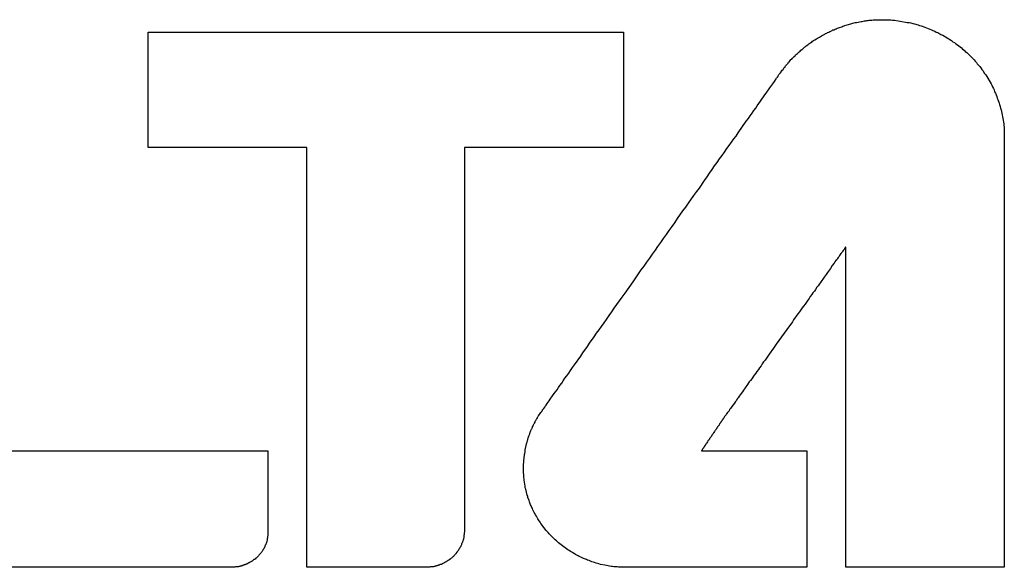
# Model space of a CAD drawing. Header units: millimetres. Extents: x -641 to 119, y -160 to 916.
# Tile 35 of 64: x -409.98 to -406.63, y 514.61 to 516.47. Entities that reach past the tile are written whole.
import ezdxf

# ---------------------------------------------------------------- set-up
doc = ezdxf.new("R2010")
doc.units = ezdxf.units.MM
doc.header["$LTSCALE"] = 32.67
doc.layers.get('0').update_dxf_attribs({"linetype": 'CONTINUOUS'})

msp = doc.modelspace()

# ---------------------------------------------------------------- linework, layer by layer
at = {"color": 7, "linetype": 'Continuous'}
for p, q in [((-407.1693, 516.4527), (-407.1613, 516.4547)), ((-407.1613, 516.4547), (-407.1573, 516.4567)), ((-407.1573, 516.4567), (-407.1453, 516.4597)), ((-407.1453, 516.4597), (-407.1423, 516.4607)), ((-407.1423, 516.4607), (-407.1343, 516.4627)), ((-407.1343, 516.4627), (-407.1303, 516.4627)), ((-407.1303, 516.4627), (-407.1143, 516.4667)), ((-407.1143, 516.4667), (-407.1103, 516.4667)), ((-407.1103, 516.4667), (-407.1023, 516.4687)), ((-407.1023, 516.4687), (-407.0983, 516.4687)), ((-407.0983, 516.4687), (-407.0943, 516.4697)), ((-407.0943, 516.4697), (-407.0903, 516.4697)), ((-407.0903, 516.4697), (-407.0863, 516.4707)), ((-407.0863, 516.4707), (-407.0773, 516.4707)), ((-407.0773, 516.4707), (-407.0733, 516.4717)), ((-407.0733, 516.4717), (-407.0613, 516.4717)), ((-407.0613, 516.4717), (-407.0573, 516.4727)), ((-407.0573, 516.4727), (-407.0323, 516.4727)), ((-407.0323, 516.4727), (-407.0263, 516.4717)), ((-407.0263, 516.4717), (-407.0133, 516.4717)), ((-407.0133, 516.4717), (-407.0073, 516.4707)), ((-407.0073, 516.4707), (-407.0003, 516.4707)), ((-407.0003, 516.4707), (-406.9883, 516.4687)), ((-406.9883, 516.4687), (-406.9813, 516.4677)), ((-406.9813, 516.4677), (-406.9573, 516.4637)), ((-406.9573, 516.4637), (-406.9503, 516.4627)), ((-406.9503, 516.4627), (-406.9443, 516.4617)), ((-406.9443, 516.4617), (-406.9383, 516.4597)), ((-406.9383, 516.4597), (-406.9323, 516.4587)), ((-406.9323, 516.4587), (-406.9203, 516.4547)), ((-406.9203, 516.4547), (-406.9153, 516.4527)), ((-409.5433, 516.0377), (-409.5433, 516.4297)), ((-409.5433, 516.4297), (-407.9243, 516.4297)), ((-407.9243, 516.4297), (-407.9243, 516.0377)), ((-407.2453, 516.4197), (-407.2423, 516.4217)), ((-407.2423, 516.4217), (-407.2383, 516.4237)), ((-407.2383, 516.4237), (-407.2353, 516.4257)), ((-407.2353, 516.4257), (-407.2313, 516.4267)), ((-407.2313, 516.4267), (-407.2283, 516.4287)), ((-407.2283, 516.4287), (-407.2243, 516.4307)), ((-407.2243, 516.4307), (-407.2213, 516.4327)), ((-407.2213, 516.4327), (-407.2173, 516.4337)), ((-407.2173, 516.4337), (-407.2133, 516.4357)), ((-407.2133, 516.4357), (-407.2103, 516.4377)), ((-407.2103, 516.4377), (-407.2063, 516.4387)), ((-407.2063, 516.4387), (-407.2023, 516.4407)), ((-407.2023, 516.4407), (-407.1993, 516.4417)), ((-407.1993, 516.4417), (-407.1953, 516.4437)), ((-407.1953, 516.4437), (-407.1913, 516.4447)), ((-407.1913, 516.4447), (-407.1883, 516.4467)), ((-407.1883, 516.4467), (-407.1803, 516.4487)), ((-407.1803, 516.4487), (-407.1763, 516.4507)), ((-407.1763, 516.4507), (-407.1723, 516.4517)), ((-407.1723, 516.4517), (-407.1693, 516.4527)), ((-406.9153, 516.4527), (-406.9093, 516.4517)), ((-406.9093, 516.4517), (-406.8973, 516.4477)), ((-406.8973, 516.4477), (-406.8913, 516.4447)), ((-406.8913, 516.4447), (-406.8863, 516.4427)), ((-406.8863, 516.4427), (-406.8743, 516.4387)), ((-406.8743, 516.4387), (-406.8693, 516.4357)), ((-406.8693, 516.4357), (-406.8633, 516.4337)), ((-406.8633, 516.4337), (-406.8583, 516.4307)), ((-406.8583, 516.4307), (-406.8523, 516.4287)), ((-406.8523, 516.4287), (-406.8423, 516.4227)), ((-406.8423, 516.4227), (-406.8363, 516.4197)), ((-407.3013, 516.3837), (-407.2953, 516.3877)), ((-407.2953, 516.3877), (-407.2923, 516.3907)), ((-407.2923, 516.3907), (-407.2893, 516.3927)), ((-407.2893, 516.3927), (-407.2853, 516.3947)), ((-407.2853, 516.3947), (-407.2823, 516.3967)), ((-407.2823, 516.3967), (-407.2793, 516.3997)), ((-407.2793, 516.3997), (-407.2763, 516.4017)), ((-407.2763, 516.4017), (-407.2723, 516.4037)), ((-407.2723, 516.4037), (-407.2663, 516.4077)), ((-407.2663, 516.4077), (-407.2623, 516.4097)), ((-407.2623, 516.4097), (-407.2563, 516.4137)), ((-407.2563, 516.4137), (-407.2523, 516.4157)), ((-407.2523, 516.4157), (-407.2493, 516.4177)), ((-407.2493, 516.4177), (-407.2453, 516.4197)), ((-406.8363, 516.4197), (-406.8063, 516.4017)), ((-406.8063, 516.4017), (-406.8013, 516.3977)), ((-406.8013, 516.3977), (-406.7963, 516.3947)), ((-406.7963, 516.3947), (-406.7913, 516.3907)), ((-406.7913, 516.3907), (-406.7863, 516.3877)), ((-406.7863, 516.3877), (-406.7813, 516.3837)), ((-407.3373, 516.3527), (-407.3343, 516.3557)), ((-407.3343, 516.3557), (-407.3313, 516.3577)), ((-407.3313, 516.3577), (-407.3253, 516.3637)), ((-407.3253, 516.3637), (-407.3223, 516.3657)), ((-407.3223, 516.3657), (-407.3193, 516.3687)), ((-407.3193, 516.3687), (-407.3163, 516.3707)), ((-407.3163, 516.3707), (-407.3133, 516.3737)), ((-407.3133, 516.3737), (-407.3103, 516.3757)), ((-407.3103, 516.3757), (-407.3073, 516.3787)), ((-407.3073, 516.3787), (-407.3043, 516.3807)), ((-407.3043, 516.3807), (-407.3013, 516.3837)), ((-406.7813, 516.3837), (-406.7773, 516.3807)), ((-406.7773, 516.3807), (-406.7723, 516.3767)), ((-406.7723, 516.3767), (-406.7683, 516.3727)), ((-406.7683, 516.3727), (-406.7633, 516.3687)), ((-406.7633, 516.3687), (-406.7593, 516.3647)), ((-406.7593, 516.3647), (-406.7543, 516.3607)), ((-406.7543, 516.3607), (-406.7463, 516.3527)), ((-407.3683, 516.3187), (-407.3663, 516.3217)), ((-407.3663, 516.3217), (-407.3633, 516.3247)), ((-407.3633, 516.3247), (-407.3613, 516.3277)), ((-407.3613, 516.3277), (-407.3583, 516.3307)), ((-407.3583, 516.3307), (-407.3563, 516.3337)), ((-407.3563, 516.3337), (-407.3533, 516.3367)), ((-407.3533, 516.3367), (-407.3503, 516.3387)), ((-407.3503, 516.3387), (-407.3483, 516.3417)), ((-407.3483, 516.3417), (-407.3423, 516.3477)), ((-407.3423, 516.3477), (-407.3393, 516.3497)), ((-407.3393, 516.3497), (-407.3373, 516.3527)), ((-406.7463, 516.3527), (-406.7413, 516.3487)), ((-406.7413, 516.3487), (-406.7333, 516.3407)), ((-406.7333, 516.3407), (-406.7293, 516.3357)), ((-406.7293, 516.3357), (-406.7253, 516.3317)), ((-406.7253, 516.3317), (-406.7213, 516.3267)), ((-406.7213, 516.3267), (-406.7183, 516.3227)), ((-406.7183, 516.3227), (-406.7143, 516.3177)), ((-407.3943, 516.2857), (-407.3923, 516.2887)), ((-407.3923, 516.2887), (-407.3893, 516.2917)), ((-407.3893, 516.2917), (-407.3833, 516.3007)), ((-407.3833, 516.3007), (-407.3803, 516.3037)), ((-407.3803, 516.3037), (-407.3763, 516.3097)), ((-407.3763, 516.3097), (-407.3733, 516.3127)), ((-407.3733, 516.3127), (-407.3713, 516.3157)), ((-407.3713, 516.3157), (-407.3683, 516.3187)), ((-406.7143, 516.3177), (-406.7103, 516.3137)), ((-406.7103, 516.3137), (-406.7063, 516.3087)), ((-406.7063, 516.3087), (-406.7033, 516.3037)), ((-406.7033, 516.3037), (-406.6993, 516.2997)), ((-406.6993, 516.2997), (-406.6933, 516.2897)), ((-406.6933, 516.2897), (-406.6893, 516.2847)), ((-407.4183, 516.2497), (-407.4153, 516.2547)), ((-407.4153, 516.2547), (-407.4093, 516.2627)), ((-407.4093, 516.2627), (-407.4033, 516.2717)), ((-407.4033, 516.2717), (-407.4023, 516.2737)), ((-407.4023, 516.2737), (-407.3993, 516.2767)), ((-407.3993, 516.2777), (-407.3983, 516.2787)), ((-407.3993, 516.2767), (-407.3993, 516.2777)), ((-407.3983, 516.2787), (-407.3963, 516.2817)), ((-407.3963, 516.2817), (-407.3943, 516.2857)), ((-406.6893, 516.2847), (-406.6713, 516.2547)), ((-406.6713, 516.2547), (-406.6693, 516.2497)), ((-407.4423, 516.2167), (-407.4373, 516.2227)), ((-407.4373, 516.2227), (-407.4253, 516.2407)), ((-407.4253, 516.2407), (-407.4223, 516.2457)), ((-407.4223, 516.2457), (-407.4183, 516.2497)), ((-406.6693, 516.2497), (-406.6663, 516.2437)), ((-406.6663, 516.2437), (-406.6633, 516.2387)), ((-406.6633, 516.2387), (-406.6613, 516.2337)), ((-406.6613, 516.2337), (-406.6593, 516.2277)), ((-406.6593, 516.2277), (-406.6563, 516.2227)), ((-406.6563, 516.2227), (-406.6543, 516.2167)), ((-407.4683, 516.1797), (-407.4623, 516.1877)), ((-407.4623, 516.1877), (-407.4573, 516.1957)), ((-407.4573, 516.1957), (-407.4423, 516.2167)), ((-406.6543, 516.2167), (-406.6523, 516.2117)), ((-406.6523, 516.2117), (-406.6503, 516.2057)), ((-406.6503, 516.2057), (-406.6483, 516.2007)), ((-406.6483, 516.2007), (-406.6443, 516.1887)), ((-406.6443, 516.1887), (-406.6423, 516.1837)), ((-407.4923, 516.1457), (-407.4853, 516.1547)), ((-407.4853, 516.1547), (-407.4793, 516.1637)), ((-407.4793, 516.1637), (-407.4733, 516.1717)), ((-407.4733, 516.1717), (-407.4683, 516.1797)), ((-406.6423, 516.1837), (-406.6403, 516.1777)), ((-406.6403, 516.1777), (-406.6393, 516.1717)), ((-406.6393, 516.1717), (-406.6373, 516.1657)), ((-406.6373, 516.1657), (-406.6363, 516.1607)), ((-406.6363, 516.1607), (-406.6343, 516.1547)), ((-406.6343, 516.1547), (-406.6283, 516.1187)), ((-407.5333, 516.0877), (-407.5053, 516.1277)), ((-407.5053, 516.1277), (-407.4983, 516.1367)), ((-407.4983, 516.1367), (-407.4923, 516.1457)), ((-407.5403, 516.0767), (-407.5333, 516.0877)), ((-406.6283, 516.1187), (-406.6283, 516.1127)), ((-406.6283, 516.1127), (-406.6273, 516.1067)), ((-406.6273, 516.1067), (-406.6273, 516.1007)), ((-406.6273, 516.1007), (-406.6263, 516.0937)), ((-406.6263, 516.0937), (-406.6263, 514.6087)), ((-407.5633, 516.0447), (-407.5563, 516.0557)), ((-407.5563, 516.0557), (-407.5483, 516.0667)), ((-407.5483, 516.0667), (-407.5403, 516.0767)), ((-409.0023, 516.0377), (-409.5433, 516.0377)), ((-409.0023, 514.6087), (-409.0023, 516.0377)), ((-408.4653, 516.0377), (-408.4653, 514.7277)), ((-407.9243, 516.0377), (-408.4653, 516.0377)), ((-407.5873, 516.0107), (-407.5793, 516.0217)), ((-407.5793, 516.0217), (-407.5713, 516.0337)), ((-407.5713, 516.0337), (-407.5633, 516.0447)), ((-407.6133, 515.9747), (-407.6043, 515.9867)), ((-407.6043, 515.9867), (-407.5963, 515.9987)), ((-407.5963, 515.9987), (-407.5873, 516.0107)), ((-407.6303, 515.9507), (-407.6213, 515.9627)), ((-407.6213, 515.9627), (-407.6133, 515.9747)), ((-407.6653, 515.8997), (-407.6473, 515.9257)), ((-407.6473, 515.9257), (-407.6393, 515.9377)), ((-407.6393, 515.9377), (-407.6303, 515.9507)), ((-407.6843, 515.8747), (-407.6743, 515.8877)), ((-407.6743, 515.8877), (-407.6653, 515.8997)), ((-407.7023, 515.8487), (-407.6843, 515.8747)), ((-407.7393, 515.7957), (-407.7213, 515.8217)), ((-407.7213, 515.8217), (-407.7113, 515.8347)), ((-407.7113, 515.8347), (-407.7023, 515.8487)), ((-407.7493, 515.7817), (-407.7393, 515.7957)), ((-407.7773, 515.7417), (-407.7683, 515.7547)), ((-407.7683, 515.7547), (-407.7583, 515.7687)), ((-407.7583, 515.7687), (-407.7493, 515.7817)), ((-407.7963, 515.7147), (-407.7873, 515.7277)), ((-407.7873, 515.7277), (-407.7773, 515.7417)), ((-407.8253, 515.6747), (-407.8153, 515.6877)), ((-407.8153, 515.6877), (-407.8063, 515.7007)), ((-407.8063, 515.7007), (-407.7963, 515.7147)), ((-407.1773, 515.6837), (-407.1793, 515.6817)), ((-407.1753, 515.6867), (-407.1773, 515.6837)), ((-407.1743, 515.6887), (-407.1753, 515.6867)), ((-407.1713, 515.6917), (-407.1743, 515.6887)), ((-407.1703, 515.6937), (-407.1713, 515.6917)), ((-407.1693, 515.6947), (-407.1703, 515.6937)), ((-407.1683, 515.6967), (-407.1693, 515.6947)), ((-407.1673, 515.6977), (-407.1683, 515.6967)), ((-407.1673, 515.6987), (-407.1673, 515.6977)), ((-407.1663, 515.6987), (-407.1673, 515.6987)), ((-407.1663, 514.6087), (-407.1663, 515.6987)), ((-407.8443, 515.6477), (-407.8343, 515.6607)), ((-407.8343, 515.6607), (-407.8253, 515.6747)), ((-407.2003, 515.6527), (-407.2033, 515.6487)), ((-407.1973, 515.6557), (-407.2003, 515.6527)), ((-407.1943, 515.6597), (-407.1973, 515.6557)), ((-407.1923, 515.6637), (-407.1943, 515.6597)), ((-407.1893, 515.6667), (-407.1923, 515.6637)), ((-407.1873, 515.6697), (-407.1893, 515.6667)), ((-407.1853, 515.6737), (-407.1873, 515.6697)), ((-407.1833, 515.6767), (-407.1853, 515.6737)), ((-407.1813, 515.6787), (-407.1833, 515.6767)), ((-407.1793, 515.6817), (-407.1813, 515.6787)), ((-407.8723, 515.6077), (-407.8633, 515.6207)), ((-407.8633, 515.6207), (-407.8533, 515.6337)), ((-407.8533, 515.6337), (-407.8443, 515.6477)), ((-407.2253, 515.6167), (-407.2293, 515.6117)), ((-407.2223, 515.6217), (-407.2253, 515.6167)), ((-407.2183, 515.6257), (-407.2223, 515.6217)), ((-407.2123, 515.6357), (-407.2183, 515.6257)), ((-407.2063, 515.6437), (-407.2123, 515.6357)), ((-407.2033, 515.6487), (-407.2063, 515.6437)), ((-407.8913, 515.5807), (-407.8813, 515.5937)), ((-407.8813, 515.5937), (-407.8723, 515.6077)), ((-407.2483, 515.5847), (-407.2603, 515.5667)), ((-407.2443, 515.5897), (-407.2483, 515.5847)), ((-407.2403, 515.5957), (-407.2443, 515.5897)), ((-407.2363, 515.6007), (-407.2403, 515.5957)), ((-407.2333, 515.6057), (-407.2363, 515.6007)), ((-407.2293, 515.6117), (-407.2333, 515.6057)), ((-407.9183, 515.5417), (-407.8913, 515.5807)), ((-407.2693, 515.5547), (-407.2733, 515.5487)), ((-407.2653, 515.5617), (-407.2693, 515.5547)), ((-407.2603, 515.5667), (-407.2653, 515.5617)), ((-407.9463, 515.5027), (-407.9283, 515.5287)), ((-407.9283, 515.5287), (-407.9183, 515.5417)), ((-407.2963, 515.5177), (-407.3003, 515.5107)), ((-407.2913, 515.5237), (-407.2963, 515.5177)), ((-407.2873, 515.5307), (-407.2913, 515.5237)), ((-407.2823, 515.5367), (-407.2873, 515.5307)), ((-407.2783, 515.5427), (-407.2823, 515.5367)), ((-407.2733, 515.5487), (-407.2783, 515.5427)), ((-407.9633, 515.4777), (-407.9553, 515.4907)), ((-407.9553, 515.4907), (-407.9463, 515.5027)), ((-407.3193, 515.4847), (-407.3243, 515.4777)), ((-407.3153, 515.4917), (-407.3193, 515.4847)), ((-407.3103, 515.4977), (-407.3153, 515.4917)), ((-407.3053, 515.5047), (-407.3103, 515.4977)), ((-407.3003, 515.5107), (-407.3053, 515.5047)), ((-407.9893, 515.4407), (-407.9813, 515.4527)), ((-407.9813, 515.4527), (-407.9723, 515.4657)), ((-407.9723, 515.4657), (-407.9633, 515.4777)), ((-407.3443, 515.4507), (-407.3483, 515.4437)), ((-407.3293, 515.4717), (-407.3443, 515.4507)), ((-407.3243, 515.4777), (-407.3293, 515.4717)), ((-408.0153, 515.4057), (-408.0063, 515.4167)), ((-408.0063, 515.4167), (-407.9983, 515.4287)), ((-407.9983, 515.4287), (-407.9893, 515.4407)), ((-407.3583, 515.4307), (-407.4033, 515.3677)), ((-407.3533, 515.4367), (-407.3583, 515.4307)), ((-407.3483, 515.4437), (-407.3533, 515.4367)), ((-408.0393, 515.3717), (-408.0233, 515.3937)), ((-408.0233, 515.3937), (-408.0153, 515.4057)), ((-408.0623, 515.3387), (-408.0463, 515.3607)), ((-408.0463, 515.3607), (-408.0393, 515.3717)), ((-407.4123, 515.3547), (-407.4273, 515.3337)), ((-407.4083, 515.3617), (-407.4123, 515.3547)), ((-407.4033, 515.3677), (-407.4083, 515.3617)), ((-408.0903, 515.2977), (-408.0693, 515.3277)), ((-408.0693, 515.3277), (-408.0623, 515.3387)), ((-407.4363, 515.3207), (-407.4413, 515.3137)), ((-407.4323, 515.3277), (-407.4363, 515.3207)), ((-407.4273, 515.3337), (-407.4323, 515.3277)), ((-408.1043, 515.2787), (-408.0973, 515.2887)), ((-408.0973, 515.2887), (-408.0903, 515.2977)), ((-407.4643, 515.2817), (-407.4693, 515.2757)), ((-407.4603, 515.2877), (-407.4643, 515.2817)), ((-407.4553, 515.2947), (-407.4603, 515.2877)), ((-407.4513, 515.3007), (-407.4553, 515.2947)), ((-407.4463, 515.3077), (-407.4513, 515.3007)), ((-407.4413, 515.3137), (-407.4463, 515.3077)), ((-408.1293, 515.2437), (-408.1233, 515.2527)), ((-408.1233, 515.2527), (-408.1173, 515.2607)), ((-408.1173, 515.2607), (-408.1103, 515.2697)), ((-408.1103, 515.2697), (-408.1043, 515.2787)), ((-407.4863, 515.2507), (-407.4913, 515.2447)), ((-407.4783, 515.2627), (-407.4863, 515.2507)), ((-407.4733, 515.2697), (-407.4783, 515.2627)), ((-407.4693, 515.2757), (-407.4733, 515.2697)), ((-408.1503, 515.2127), (-408.1453, 515.2207)), ((-408.1453, 515.2207), (-408.1403, 515.2277)), ((-408.1403, 515.2277), (-408.1343, 515.2357)), ((-408.1343, 515.2357), (-408.1293, 515.2437)), ((-407.5113, 515.2167), (-407.5153, 515.2117)), ((-407.5073, 515.2227), (-407.5113, 515.2167)), ((-407.5033, 515.2277), (-407.5073, 515.2227)), ((-407.4953, 515.2397), (-407.5033, 515.2277)), ((-407.4913, 515.2447), (-407.4953, 515.2397)), ((-408.1773, 515.1757), (-408.1733, 515.1807)), ((-408.1733, 515.1807), (-408.1653, 515.1927)), ((-408.1653, 515.1927), (-408.1603, 515.1997)), ((-408.1603, 515.1997), (-408.1553, 515.2057)), ((-408.1553, 515.2057), (-408.1503, 515.2127)), ((-407.5363, 515.1817), (-407.5393, 515.1767)), ((-407.5333, 515.1857), (-407.5363, 515.1817)), ((-407.5293, 515.1907), (-407.5333, 515.1857)), ((-407.5263, 515.1957), (-407.5293, 515.1907)), ((-407.5183, 515.2057), (-407.5263, 515.1957)), ((-407.5153, 515.2117), (-407.5183, 515.2057)), ((-408.1993, 515.1447), (-408.1973, 515.1467)), ((-408.1973, 515.1467), (-408.1953, 515.1497)), ((-408.1953, 515.1497), (-408.1923, 515.1537)), ((-408.1923, 515.1537), (-408.1903, 515.1567)), ((-408.1903, 515.1567), (-408.1873, 515.1607)), ((-408.1873, 515.1607), (-408.1843, 515.1657)), ((-408.1843, 515.1657), (-408.1803, 515.1707)), ((-408.1803, 515.1707), (-408.1773, 515.1757)), ((-407.5593, 515.1487), (-407.5623, 515.1457)), ((-407.5573, 515.1527), (-407.5593, 515.1487)), ((-407.5543, 515.1557), (-407.5573, 515.1527)), ((-407.5453, 515.1677), (-407.5543, 515.1557)), ((-407.5423, 515.1727), (-407.5453, 515.1677)), ((-407.5393, 515.1767), (-407.5423, 515.1727)), ((-408.2223, 515.1087), (-408.2203, 515.1127)), ((-408.2203, 515.1127), (-408.2193, 515.1137)), ((-408.2193, 515.1137), (-408.2173, 515.1177)), ((-408.2173, 515.1177), (-408.2163, 515.1187)), ((-408.2163, 515.1187), (-408.2143, 515.1227)), ((-408.2143, 515.1227), (-408.2133, 515.1237)), ((-408.2133, 515.1237), (-408.2113, 515.1277)), ((-408.2113, 515.1277), (-408.2073, 515.1317)), ((-408.2073, 515.1317), (-408.2053, 515.1357)), ((-408.2053, 515.1357), (-408.2033, 515.1377)), ((-408.2033, 515.1387), (-408.2023, 515.1407)), ((-408.2033, 515.1377), (-408.2033, 515.1387)), ((-408.2023, 515.1407), (-408.2003, 515.1417)), ((-408.2003, 515.1417), (-408.1993, 515.1447)), ((-407.5853, 515.1137), (-407.5853, 515.1117)), ((-407.5843, 515.1137), (-407.5853, 515.1137)), ((-407.5843, 515.1147), (-407.5843, 515.1137)), ((-407.5833, 515.1147), (-407.5843, 515.1147)), ((-407.5823, 515.1167), (-407.5833, 515.1157)), ((-407.5833, 515.1157), (-407.5833, 515.1147)), ((-407.5813, 515.1187), (-407.5823, 515.1167)), ((-407.5803, 515.1197), (-407.5813, 515.1187)), ((-407.5793, 515.1217), (-407.5803, 515.1197)), ((-407.5773, 515.1237), (-407.5793, 515.1217)), ((-407.5763, 515.1257), (-407.5773, 515.1237)), ((-407.5743, 515.1277), (-407.5763, 515.1257)), ((-407.5723, 515.1307), (-407.5743, 515.1277)), ((-407.5713, 515.1327), (-407.5723, 515.1307)), ((-407.5693, 515.1357), (-407.5713, 515.1327)), ((-407.5663, 515.1387), (-407.5693, 515.1357)), ((-407.5643, 515.1417), (-407.5663, 515.1387)), ((-407.5623, 515.1457), (-407.5643, 515.1417)), ((-408.2373, 515.0787), (-408.2363, 515.0797)), ((-408.2363, 515.0797), (-408.2353, 515.0817)), ((-408.2353, 515.0837), (-408.2343, 515.0857)), ((-408.2353, 515.0817), (-408.2353, 515.0837)), ((-408.2343, 515.0857), (-408.2333, 515.0867)), ((-408.2333, 515.0867), (-408.2313, 515.0907)), ((-408.2313, 515.0917), (-408.2283, 515.0977)), ((-408.2313, 515.0907), (-408.2313, 515.0917)), ((-408.2283, 515.0977), (-408.2273, 515.0987)), ((-408.2273, 515.0987), (-408.2253, 515.1027)), ((-408.2253, 515.1027), (-408.2243, 515.1037)), ((-408.2243, 515.1057), (-408.2233, 515.1077)), ((-408.2243, 515.1037), (-408.2243, 515.1057)), ((-408.2233, 515.1077), (-408.2223, 515.1087)), ((-407.6073, 515.0797), (-407.6093, 515.0777)), ((-407.6063, 515.0817), (-407.6073, 515.0807)), ((-407.6073, 515.0807), (-407.6073, 515.0797)), ((-407.6053, 515.0837), (-407.6063, 515.0817)), ((-407.6033, 515.0857), (-407.6053, 515.0837)), ((-407.6003, 515.0897), (-407.6033, 515.0867)), ((-407.6033, 515.0867), (-407.6033, 515.0857)), ((-407.5983, 515.0927), (-407.6003, 515.0907)), ((-407.6003, 515.0907), (-407.6003, 515.0897)), ((-407.5963, 515.0957), (-407.5983, 515.0937)), ((-407.5983, 515.0937), (-407.5983, 515.0927)), ((-407.5943, 515.0987), (-407.5963, 515.0967)), ((-407.5963, 515.0967), (-407.5963, 515.0957)), ((-407.5933, 515.1007), (-407.5943, 515.0997)), ((-407.5943, 515.0997), (-407.5943, 515.0987)), ((-407.5923, 515.1027), (-407.5933, 515.1017)), ((-407.5933, 515.1017), (-407.5933, 515.1007)), ((-407.5923, 515.1037), (-407.5923, 515.1027)), ((-407.5913, 515.1037), (-407.5923, 515.1037)), ((-407.5893, 515.1067), (-407.5913, 515.1047)), ((-407.5913, 515.1047), (-407.5913, 515.1037)), ((-407.5893, 515.1077), (-407.5893, 515.1067)), ((-407.5883, 515.1077), (-407.5893, 515.1077)), ((-407.5883, 515.1087), (-407.5883, 515.1077)), ((-407.5873, 515.1087), (-407.5883, 515.1087)), ((-407.5863, 515.1107), (-407.5873, 515.1097)), ((-407.5873, 515.1097), (-407.5873, 515.1087)), ((-407.5863, 515.1117), (-407.5863, 515.1107)), ((-407.5853, 515.1117), (-407.5863, 515.1117)), ((-408.2493, 515.0457), (-408.2483, 515.0477)), ((-408.2493, 515.0437), (-408.2493, 515.0457)), ((-408.2483, 515.0497), (-408.2473, 515.0517)), ((-408.2483, 515.0477), (-408.2483, 515.0497)), ((-408.2473, 515.0537), (-408.2463, 515.0547)), ((-408.2473, 515.0517), (-408.2473, 515.0537)), ((-408.2463, 515.0547), (-408.2453, 515.0567)), ((-408.2453, 515.0587), (-408.2433, 515.0627)), ((-408.2453, 515.0567), (-408.2453, 515.0587)), ((-408.2433, 515.0637), (-408.2413, 515.0677)), ((-408.2433, 515.0627), (-408.2433, 515.0637)), ((-408.2413, 515.0697), (-408.2403, 515.0707)), ((-408.2413, 515.0677), (-408.2413, 515.0697)), ((-408.2403, 515.0707), (-408.2393, 515.0727)), ((-408.2393, 515.0747), (-408.2373, 515.0787)), ((-408.2393, 515.0727), (-408.2393, 515.0747)), ((-407.6303, 515.0467), (-407.6313, 515.0457)), ((-407.6313, 515.0457), (-407.6313, 515.0447)), ((-407.6293, 515.0487), (-407.6303, 515.0467)), ((-407.6263, 515.0517), (-407.6293, 515.0487)), ((-407.6253, 515.0537), (-407.6263, 515.0517)), ((-407.6233, 515.0567), (-407.6253, 515.0547)), ((-407.6253, 515.0547), (-407.6253, 515.0537)), ((-407.6223, 515.0587), (-407.6233, 515.0567)), ((-407.6203, 515.0607), (-407.6223, 515.0587)), ((-407.6193, 515.0627), (-407.6203, 515.0607)), ((-407.6183, 515.0637), (-407.6193, 515.0627)), ((-407.6173, 515.0657), (-407.6183, 515.0647)), ((-407.6183, 515.0647), (-407.6183, 515.0637)), ((-407.6163, 515.0677), (-407.6173, 515.0657)), ((-407.6133, 515.0707), (-407.6163, 515.0677)), ((-407.6123, 515.0727), (-407.6133, 515.0707)), ((-407.6103, 515.0757), (-407.6123, 515.0737)), ((-407.6123, 515.0737), (-407.6123, 515.0727)), ((-407.6093, 515.0777), (-407.6103, 515.0757)), ((-408.2583, 515.0107), (-408.2573, 515.0127)), ((-408.2573, 515.0157), (-408.2563, 515.0177)), ((-408.2573, 515.0127), (-408.2573, 515.0157)), ((-408.2563, 515.0197), (-408.2553, 515.0217)), ((-408.2563, 515.0177), (-408.2563, 515.0197)), ((-408.2553, 515.0257), (-408.2543, 515.0277)), ((-408.2553, 515.0217), (-408.2553, 515.0257)), ((-408.2543, 515.0297), (-408.2533, 515.0307)), ((-408.2543, 515.0277), (-408.2543, 515.0297)), ((-408.2533, 515.0327), (-408.2523, 515.0347)), ((-408.2533, 515.0307), (-408.2533, 515.0327)), ((-408.2523, 515.0367), (-408.2513, 515.0387)), ((-408.2523, 515.0347), (-408.2523, 515.0367)), ((-408.2513, 515.0407), (-408.2503, 515.0427)), ((-408.2513, 515.0387), (-408.2513, 515.0407)), ((-408.2503, 515.0427), (-408.2493, 515.0437)), ((-407.6523, 515.0137), (-407.6533, 515.0127)), ((-407.6533, 515.0127), (-407.6533, 515.0117)), ((-407.6523, 515.0147), (-407.6523, 515.0137)), ((-407.6513, 515.0147), (-407.6523, 515.0147)), ((-407.6503, 515.0167), (-407.6513, 515.0157)), ((-407.6513, 515.0157), (-407.6513, 515.0147)), ((-407.6493, 515.0187), (-407.6503, 515.0177)), ((-407.6503, 515.0177), (-407.6503, 515.0167)), ((-407.6493, 515.0197), (-407.6493, 515.0187)), ((-407.6483, 515.0197), (-407.6493, 515.0197)), ((-407.6473, 515.0207), (-407.6483, 515.0197)), ((-407.6453, 515.0237), (-407.6473, 515.0217)), ((-407.6473, 515.0217), (-407.6473, 515.0207)), ((-407.6433, 515.0267), (-407.6453, 515.0247)), ((-407.6453, 515.0247), (-407.6453, 515.0237)), ((-407.6423, 515.0297), (-407.6433, 515.0277)), ((-407.6433, 515.0277), (-407.6433, 515.0267)), ((-407.6403, 515.0317), (-407.6423, 515.0297)), ((-407.6373, 515.0357), (-407.6403, 515.0327)), ((-407.6403, 515.0327), (-407.6403, 515.0317)), ((-407.6363, 515.0377), (-407.6373, 515.0357)), ((-407.6333, 515.0417), (-407.6363, 515.0387)), ((-407.6363, 515.0387), (-407.6363, 515.0377)), ((-407.6323, 515.0437), (-407.6333, 515.0417)), ((-407.6313, 515.0447), (-407.6323, 515.0437)), ((-410.0153, 515.0047), (-409.1353, 515.0047)), ((-409.1353, 515.0047), (-409.1353, 514.7157)), ((-408.2623, 514.9857), (-408.2613, 514.9877)), ((-408.2623, 514.9777), (-408.2623, 514.9857)), ((-408.2613, 514.9937), (-408.2603, 514.9947)), ((-408.2613, 514.9877), (-408.2613, 514.9937)), ((-408.2603, 514.9987), (-408.2593, 515.0007)), ((-408.2603, 514.9947), (-408.2603, 514.9987)), ((-408.2593, 515.0047), (-408.2583, 515.0067)), ((-408.2593, 515.0007), (-408.2593, 515.0047)), ((-408.2583, 515.0067), (-408.2583, 515.0107)), ((-407.6573, 515.0067), (-407.6583, 515.0057)), ((-407.6583, 515.0057), (-407.6583, 515.0047)), ((-407.6583, 515.0047), (-407.2993, 515.0047)), ((-407.6573, 515.0077), (-407.6573, 515.0067)), ((-407.6563, 515.0077), (-407.6573, 515.0077)), ((-407.6543, 515.0107), (-407.6563, 515.0087)), ((-407.6563, 515.0087), (-407.6563, 515.0077)), ((-407.6543, 515.0117), (-407.6543, 515.0107)), ((-407.6533, 515.0117), (-407.6543, 515.0117)), ((-407.2993, 515.0047), (-407.2993, 514.6087)), ((-408.2643, 514.9617), (-408.2633, 514.9637)), ((-408.2643, 514.9297), (-408.2643, 514.9617)), ((-408.2633, 514.9757), (-408.2623, 514.9777)), ((-408.2633, 514.9637), (-408.2633, 514.9757)), ((-408.2633, 514.9247), (-408.2643, 514.9297)), ((-408.2633, 514.9147), (-408.2633, 514.9247)), ((-408.2623, 514.9097), (-408.2633, 514.9147)), ((-408.2623, 514.9047), (-408.2623, 514.9097)), ((-408.2583, 514.8847), (-408.2623, 514.9047)), ((-408.2583, 514.8797), (-408.2583, 514.8847)), ((-408.2563, 514.8747), (-408.2583, 514.8797)), ((-408.2523, 514.8547), (-408.2563, 514.8747)), ((-408.2503, 514.8507), (-408.2523, 514.8547)), ((-408.2493, 514.8457), (-408.2503, 514.8507)), ((-408.2453, 514.8357), (-408.2493, 514.8457)), ((-408.2443, 514.8317), (-408.2453, 514.8357)), ((-408.2403, 514.8217), (-408.2443, 514.8317)), ((-408.2383, 514.8177), (-408.2403, 514.8217)), ((-408.2363, 514.8127), (-408.2383, 514.8177)), ((-408.2343, 514.8087), (-408.2363, 514.8127)), ((-408.2323, 514.8037), (-408.2343, 514.8087)), ((-408.2283, 514.7957), (-408.2323, 514.8037)), ((-408.2253, 514.7907), (-408.2283, 514.7957)), ((-408.2233, 514.7867), (-408.2253, 514.7907)), ((-408.2203, 514.7827), (-408.2233, 514.7867)), ((-408.2183, 514.7777), (-408.2203, 514.7827)), ((-408.2153, 514.7737), (-408.2183, 514.7777)), ((-408.2133, 514.7697), (-408.2153, 514.7737)), ((-408.2073, 514.7617), (-408.2133, 514.7697)), ((-408.2053, 514.7577), (-408.2073, 514.7617)), ((-408.1873, 514.7337), (-408.2053, 514.7577)), ((-409.1353, 514.7157), (-409.1363, 514.7137)), ((-409.1363, 514.7137), (-409.1363, 514.7077)), ((-408.4673, 514.7127), (-408.4683, 514.7117)), ((-408.4683, 514.7117), (-408.4683, 514.7087)), ((-408.4663, 514.7197), (-408.4673, 514.7177)), ((-408.4673, 514.7177), (-408.4673, 514.7127)), ((-408.4653, 514.7277), (-408.4663, 514.7257)), ((-408.4663, 514.7257), (-408.4663, 514.7197)), ((-408.1803, 514.7267), (-408.1873, 514.7337)), ((-408.1773, 514.7227), (-408.1803, 514.7267)), ((-408.1563, 514.7017), (-408.1773, 514.7227)), ((-409.1463, 514.6787), (-409.1473, 514.6767)), ((-409.1473, 514.6767), (-409.1473, 514.6757)), ((-409.1453, 514.6797), (-409.1463, 514.6787)), ((-409.1443, 514.6827), (-409.1453, 514.6807)), ((-409.1453, 514.6807), (-409.1453, 514.6797)), ((-409.1433, 514.6847), (-409.1443, 514.6837)), ((-409.1443, 514.6837), (-409.1443, 514.6827)), ((-409.1423, 514.6867), (-409.1433, 514.6847)), ((-409.1413, 514.6897), (-409.1423, 514.6877)), ((-409.1423, 514.6877), (-409.1423, 514.6867)), ((-409.1403, 514.6917), (-409.1413, 514.6907)), ((-409.1413, 514.6907), (-409.1413, 514.6897)), ((-409.1393, 514.6967), (-409.1403, 514.6947)), ((-409.1403, 514.6947), (-409.1403, 514.6917)), ((-409.1383, 514.6997), (-409.1393, 514.6977)), ((-409.1393, 514.6977), (-409.1393, 514.6967)), ((-409.1373, 514.7037), (-409.1383, 514.7017)), ((-409.1383, 514.7017), (-409.1383, 514.6997)), ((-409.1363, 514.7077), (-409.1373, 514.7067)), ((-409.1373, 514.7067), (-409.1373, 514.7037)), ((-408.4803, 514.6777), (-408.4813, 514.6757)), ((-408.4783, 514.6797), (-408.4803, 514.6777)), ((-408.4773, 514.6827), (-408.4783, 514.6817)), ((-408.4783, 514.6817), (-408.4783, 514.6797)), ((-408.4763, 514.6847), (-408.4773, 514.6827)), ((-408.4753, 514.6877), (-408.4763, 514.6857)), ((-408.4763, 514.6857), (-408.4763, 514.6847)), ((-408.4743, 514.6897), (-408.4753, 514.6887)), ((-408.4753, 514.6887), (-408.4753, 514.6877)), ((-408.4733, 514.6917), (-408.4743, 514.6897)), ((-408.4723, 514.6947), (-408.4733, 514.6927)), ((-408.4733, 514.6927), (-408.4733, 514.6917)), ((-408.4713, 514.6977), (-408.4723, 514.6957)), ((-408.4723, 514.6957), (-408.4723, 514.6947)), ((-408.4703, 514.7007), (-408.4713, 514.6987)), ((-408.4713, 514.6987), (-408.4713, 514.6977)), ((-408.4693, 514.7037), (-408.4703, 514.7017)), ((-408.4703, 514.7017), (-408.4703, 514.7007)), ((-408.4683, 514.7087), (-408.4693, 514.7067)), ((-408.4693, 514.7067), (-408.4693, 514.7037)), ((-408.1523, 514.6987), (-408.1563, 514.7017)), ((-408.1453, 514.6917), (-408.1523, 514.6987)), ((-408.1133, 514.6677), (-408.1453, 514.6917)), ((-409.1673, 514.6477), (-409.1743, 514.6407)), ((-409.1663, 514.6497), (-409.1673, 514.6477)), ((-409.1593, 514.6567), (-409.1663, 514.6497)), ((-409.1583, 514.6587), (-409.1593, 514.6567)), ((-409.1573, 514.6597), (-409.1583, 514.6587)), ((-409.1553, 514.6627), (-409.1573, 514.6607)), ((-409.1573, 514.6607), (-409.1573, 514.6597)), ((-409.1543, 514.6647), (-409.1553, 514.6627)), ((-409.1523, 514.6667), (-409.1543, 514.6647)), ((-409.1513, 514.6697), (-409.1523, 514.6677)), ((-409.1523, 514.6677), (-409.1523, 514.6667)), ((-409.1493, 514.6717), (-409.1513, 514.6697)), ((-409.1483, 514.6747), (-409.1493, 514.6727)), ((-409.1493, 514.6727), (-409.1493, 514.6717)), ((-409.1473, 514.6757), (-409.1483, 514.6747)), ((-408.5053, 514.6447), (-408.5103, 514.6397)), ((-408.5033, 514.6457), (-408.5053, 514.6447)), ((-408.5023, 514.6477), (-408.5033, 514.6457)), ((-408.4963, 514.6537), (-408.5023, 514.6477)), ((-408.4953, 514.6557), (-408.4963, 514.6537)), ((-408.4913, 514.6597), (-408.4953, 514.6557)), ((-408.4903, 514.6617), (-408.4913, 514.6597)), ((-408.4883, 514.6637), (-408.4903, 514.6617)), ((-408.4873, 514.6657), (-408.4883, 514.6637)), ((-408.4863, 514.6667), (-408.4873, 514.6657)), ((-408.4853, 514.6687), (-408.4863, 514.6677)), ((-408.4863, 514.6677), (-408.4863, 514.6667)), ((-408.4843, 514.6707), (-408.4853, 514.6687)), ((-408.4823, 514.6727), (-408.4843, 514.6707)), ((-408.4813, 514.6747), (-408.4823, 514.6727)), ((-408.4813, 514.6757), (-408.4813, 514.6747)), ((-408.1093, 514.6657), (-408.1133, 514.6677)), ((-408.1043, 514.6627), (-408.1093, 514.6657)), ((-408.1003, 514.6597), (-408.1043, 514.6627)), ((-408.0963, 514.6577), (-408.1003, 514.6597)), ((-408.0913, 514.6547), (-408.0963, 514.6577)), ((-408.0873, 514.6527), (-408.0913, 514.6547)), ((-408.0833, 514.6497), (-408.0873, 514.6527)), ((-408.0783, 514.6477), (-408.0833, 514.6497)), ((-408.0743, 514.6457), (-408.0783, 514.6477)), ((-408.0693, 514.6427), (-408.0743, 514.6457)), ((-409.2463, 514.6097), (-409.2483, 514.6087)), ((-409.2403, 514.6097), (-409.2463, 514.6097)), ((-409.2383, 514.6107), (-409.2403, 514.6097)), ((-409.2353, 514.6107), (-409.2383, 514.6107)), ((-409.2343, 514.6117), (-409.2353, 514.6107)), ((-409.2313, 514.6117), (-409.2343, 514.6117)), ((-409.2293, 514.6127), (-409.2313, 514.6117)), ((-409.2263, 514.6127), (-409.2293, 514.6127)), ((-409.2253, 514.6137), (-409.2263, 514.6127)), ((-409.2233, 514.6137), (-409.2253, 514.6137)), ((-409.2223, 514.6147), (-409.2233, 514.6137)), ((-409.2203, 514.6147), (-409.2223, 514.6147)), ((-409.2193, 514.6157), (-409.2203, 514.6147)), ((-409.2173, 514.6157), (-409.2193, 514.6157)), ((-409.2163, 514.6167), (-409.2173, 514.6157)), ((-409.2143, 514.6167), (-409.2163, 514.6167)), ((-409.2133, 514.6177), (-409.2143, 514.6167)), ((-409.2123, 514.6177), (-409.2133, 514.6177)), ((-409.2103, 514.6187), (-409.2123, 514.6177)), ((-409.2093, 514.6197), (-409.2103, 514.6187)), ((-409.2073, 514.6197), (-409.2093, 514.6197)), ((-409.2053, 514.6217), (-409.2073, 514.6197)), ((-409.2033, 514.6217), (-409.2053, 514.6217)), ((-409.2013, 514.6237), (-409.2033, 514.6217)), ((-409.1993, 514.6237), (-409.2013, 514.6237)), ((-409.1973, 514.6257), (-409.1993, 514.6237)), ((-409.1953, 514.6257), (-409.1973, 514.6257)), ((-409.1933, 514.6277), (-409.1953, 514.6257)), ((-409.1913, 514.6287), (-409.1933, 514.6277)), ((-409.1903, 514.6297), (-409.1913, 514.6287)), ((-409.1893, 514.6297), (-409.1903, 514.6297)), ((-409.1883, 514.6307), (-409.1893, 514.6297)), ((-409.1863, 514.6317), (-409.1883, 514.6307)), ((-409.1833, 514.6347), (-409.1863, 514.6317)), ((-409.1813, 514.6357), (-409.1833, 514.6347)), ((-409.1803, 514.6367), (-409.1813, 514.6357)), ((-409.1793, 514.6367), (-409.1803, 514.6367)), ((-409.1763, 514.6397), (-409.1793, 514.6367)), ((-409.1743, 514.6407), (-409.1763, 514.6397)), ((-408.5813, 514.6097), (-408.5833, 514.6087)), ((-408.5763, 514.6097), (-408.5813, 514.6097)), ((-408.5743, 514.6107), (-408.5763, 514.6097)), ((-408.5713, 514.6107), (-408.5743, 514.6107)), ((-408.5693, 514.6117), (-408.5713, 514.6107)), ((-408.5663, 514.6117), (-408.5693, 514.6117)), ((-408.5653, 514.6127), (-408.5663, 514.6117)), ((-408.5633, 514.6127), (-408.5653, 514.6127)), ((-408.5613, 514.6137), (-408.5633, 514.6127)), ((-408.5583, 514.6137), (-408.5613, 514.6137)), ((-408.5573, 514.6147), (-408.5583, 514.6137)), ((-408.5553, 514.6147), (-408.5573, 514.6147)), ((-408.5543, 514.6157), (-408.5553, 514.6147)), ((-408.5523, 514.6157), (-408.5543, 514.6157)), ((-408.5503, 514.6167), (-408.5523, 514.6157)), ((-408.5493, 514.6177), (-408.5503, 514.6167)), ((-408.5473, 514.6177), (-408.5493, 514.6177)), ((-408.5463, 514.6187), (-408.5473, 514.6177)), ((-408.5443, 514.6187), (-408.5463, 514.6187)), ((-408.5433, 514.6197), (-408.5443, 514.6187)), ((-408.5413, 514.6207), (-408.5433, 514.6197)), ((-408.5403, 514.6207), (-408.5413, 514.6207)), ((-408.5393, 514.6217), (-408.5403, 514.6207)), ((-408.5373, 514.6227), (-408.5393, 514.6217)), ((-408.5363, 514.6227), (-408.5373, 514.6227)), ((-408.5343, 514.6237), (-408.5363, 514.6227)), ((-408.5333, 514.6247), (-408.5343, 514.6237)), ((-408.5313, 514.6257), (-408.5333, 514.6247)), ((-408.5303, 514.6257), (-408.5313, 514.6257)), ((-408.5293, 514.6267), (-408.5303, 514.6257)), ((-408.5273, 514.6277), (-408.5293, 514.6267)), ((-408.5253, 514.6297), (-408.5273, 514.6277)), ((-408.5233, 514.6307), (-408.5253, 514.6297)), ((-408.5223, 514.6317), (-408.5233, 514.6307)), ((-408.5213, 514.6317), (-408.5223, 514.6317)), ((-408.5193, 514.6327), (-408.5213, 514.6317)), ((-408.5173, 514.6347), (-408.5193, 514.6327)), ((-408.5153, 514.6357), (-408.5173, 514.6347)), ((-408.5123, 514.6387), (-408.5153, 514.6357)), ((-408.5103, 514.6397), (-408.5123, 514.6387)), ((-408.0643, 514.6407), (-408.0693, 514.6427)), ((-408.0603, 514.6387), (-408.0643, 514.6407)), ((-408.0503, 514.6347), (-408.0603, 514.6387)), ((-408.0463, 514.6327), (-408.0503, 514.6347)), ((-408.0413, 514.6317), (-408.0463, 514.6327)), ((-408.0313, 514.6277), (-408.0413, 514.6317)), ((-408.0273, 514.6257), (-408.0313, 514.6277)), ((-408.0223, 514.6247), (-408.0273, 514.6257)), ((-408.0173, 514.6227), (-408.0223, 514.6247)), ((-408.0073, 514.6207), (-408.0173, 514.6227)), ((-408.0023, 514.6187), (-408.0073, 514.6207)), ((-407.9873, 514.6157), (-408.0023, 514.6187)), ((-407.9813, 514.6147), (-407.9873, 514.6157)), ((-407.9663, 514.6117), (-407.9813, 514.6147)), ((-407.9613, 514.6117), (-407.9663, 514.6117)), ((-407.9563, 514.6107), (-407.9613, 514.6117)), ((-407.9503, 514.6097), (-407.9563, 514.6107)), ((-407.9453, 514.6097), (-407.9503, 514.6097)), ((-407.9403, 514.6087), (-407.9453, 514.6097)), ((-409.2483, 514.6087), (-410.3113, 514.6087)), ((-408.5833, 514.6087), (-409.0023, 514.6087)), ((-407.2993, 514.6087), (-407.9403, 514.6087)), ((-406.6263, 514.6087), (-407.1663, 514.6087))]:
    msp.add_line(p, q, dxfattribs=at)

doc.saveas('drawing.dxf')
